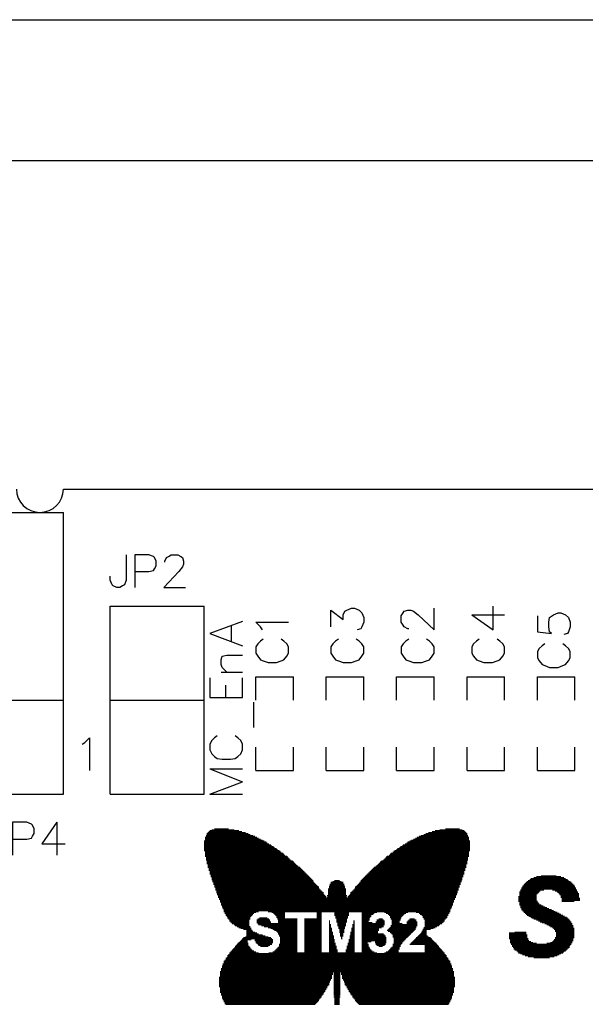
# Model space of a CAD drawing. Extents: x -0.24 to 4.91, y -0.23 to 6.58.
# Tile 21 of 24: x 1.48 to 2.08, y 5.53 to 6.58. Entities that reach past the tile are written whole.
import ezdxf

# ---------------------------------------------------------------- set-up
doc = ezdxf.new("R2010")
doc.units = 0
doc.layers.add('mb672d', color=1, linetype='CONTINUOUS')

msp = doc.modelspace()

# ---------------------------------------------------------------- linework, layer by layer
at = {"layer": 'mb672d', "color": 5}
for points in [[(-0.225, 6.575), (4.275, 6.575)], [(1.425, 6.425), (2.325, 6.425)], [(1.525, 6.075), (2.4, 6.075)], [(1.425, 6.05), (1.525, 6.05)], [(1.525, 5.75), (1.525, 6.05)], [(1.592, 6.005), (1.592, 5.978), (1.59, 5.973), (1.588, 5.972), (1.585, 5.97), (1.582, 5.97), (1.578, 5.972), (1.577, 5.973), (1.575, 5.978), (1.575, 5.982)], [(1.601, 5.987), (1.616, 5.987), (1.621, 5.988), (1.622, 5.99), (1.624, 5.993), (1.624, 5.998), (1.622, 6.002), (1.621, 6.003), (1.616, 6.005), (1.601, 6.005), (1.601, 5.97)], [(1.633, 5.997), (1.633, 5.998), (1.635, 6.002), (1.637, 6.003), (1.64, 6.005), (1.647, 6.005), (1.65, 6.003), (1.652, 6.002), (1.653, 5.998), (1.653, 5.995), (1.652, 5.992), (1.648, 5.987), (1.632, 5.97), (1.655, 5.97)], [(1.575, 5.95), (1.675, 5.95)], [(1.575, 5.75), (1.575, 5.95)], [(1.675, 5.75), (1.675, 5.95)], [(1.81, 5.928), (1.81, 5.946), (1.823, 5.936), (1.823, 5.941), (1.825, 5.945), (1.827, 5.946), (1.832, 5.948), (1.835, 5.948), (1.84, 5.946), (1.843, 5.943), (1.845, 5.938), (1.845, 5.933), (1.843, 5.928), (1.842, 5.926), (1.838, 5.925)], [(1.893, 5.926), (1.892, 5.926), (1.888, 5.928), (1.887, 5.93), (1.885, 5.933), (1.885, 5.94), (1.887, 5.943), (1.888, 5.945), (1.892, 5.946), (1.895, 5.946), (1.898, 5.945), (1.903, 5.941), (1.92, 5.925), (1.92, 5.948)], [(1.96, 5.941), (1.983, 5.925), (1.983, 5.95)], [(1.96, 5.941), (1.995, 5.941)], [(2.03, 5.94), (2.03, 5.923), (2.045, 5.921), (2.043, 5.923), (2.042, 5.928), (2.042, 5.933), (2.043, 5.938), (2.047, 5.941), (2.052, 5.943), (2.055, 5.943), (2.06, 5.941), (2.063, 5.938), (2.065, 5.933), (2.065, 5.928), (2.063, 5.923), (2.062, 5.921), (2.058, 5.92)], [(1.716, 5.934), (1.681, 5.921), (1.716, 5.908)], [(1.704, 5.913), (1.704, 5.929)], [(1.737, 5.925), (1.735, 5.928), (1.73, 5.933), (1.765, 5.933)], [(1.738, 5.915), (1.735, 5.913), (1.732, 5.91), (1.73, 5.907), (1.73, 5.9), (1.732, 5.897), (1.735, 5.893), (1.738, 5.892), (1.743, 5.89), (1.752, 5.89), (1.757, 5.892), (1.76, 5.893), (1.763, 5.897), (1.765, 5.9), (1.765, 5.907), (1.763, 5.91), (1.76, 5.913), (1.757, 5.915)], [(1.818, 5.915), (1.815, 5.913), (1.812, 5.91), (1.81, 5.907), (1.81, 5.9), (1.812, 5.897), (1.815, 5.893), (1.818, 5.892), (1.823, 5.89), (1.832, 5.89), (1.837, 5.892), (1.84, 5.893), (1.843, 5.897), (1.845, 5.9), (1.845, 5.907), (1.843, 5.91), (1.84, 5.913), (1.837, 5.915)], [(1.893, 5.915), (1.89, 5.913), (1.887, 5.91), (1.885, 5.907), (1.885, 5.9), (1.887, 5.897), (1.89, 5.893), (1.893, 5.892), (1.898, 5.89), (1.907, 5.89), (1.912, 5.892), (1.915, 5.893), (1.918, 5.897), (1.92, 5.9), (1.92, 5.907), (1.918, 5.91), (1.915, 5.913), (1.912, 5.915)], [(1.968, 5.915), (1.965, 5.913), (1.962, 5.91), (1.96, 5.907), (1.96, 5.9), (1.962, 5.897), (1.965, 5.893), (1.968, 5.892), (1.973, 5.89), (1.982, 5.89), (1.987, 5.892), (1.99, 5.893), (1.993, 5.897), (1.995, 5.9), (1.995, 5.907), (1.993, 5.91), (1.99, 5.913), (1.987, 5.915)], [(2.038, 5.91), (2.035, 5.908), (2.032, 5.905), (2.03, 5.902), (2.03, 5.895), (2.032, 5.892), (2.035, 5.888), (2.038, 5.887), (2.043, 5.885), (2.052, 5.885), (2.057, 5.887), (2.06, 5.888), (2.063, 5.892), (2.065, 5.895), (2.065, 5.902), (2.063, 5.905), (2.06, 5.908), (2.057, 5.91)], [(1.699, 5.88), (1.694, 5.885), (1.693, 5.888), (1.693, 5.893), (1.694, 5.897), (1.699, 5.898), (1.716, 5.898)], [(1.693, 5.88), (1.716, 5.88)], [(1.73, 5.875), (1.77, 5.875)], [(1.73, 5.85), (1.73, 5.875)], [(1.77, 5.85), (1.77, 5.875)], [(1.805, 5.85), (1.805, 5.875), (1.845, 5.875)], [(1.845, 5.85), (1.845, 5.875)], [(1.88, 5.85), (1.88, 5.875), (1.92, 5.875)], [(1.92, 5.85), (1.92, 5.875)], [(1.955, 5.85), (1.955, 5.875), (1.995, 5.875)], [(1.995, 5.85), (1.995, 5.875)], [(2.03, 5.875), (2.07, 5.875)], [(2.03, 5.85), (2.03, 5.875)], [(2.07, 5.85), (2.07, 5.875)], [(1.681, 5.874), (1.681, 5.853), (1.716, 5.853), (1.716, 5.874)], [(1.698, 5.853), (1.698, 5.866)], [(1.425, 5.85), (1.525, 5.85)], [(1.575, 5.85), (1.675, 5.85)], [(1.728, 5.821), (1.728, 5.848)], [(1.689, 5.812), (1.686, 5.81), (1.683, 5.807), (1.681, 5.803), (1.681, 5.797), (1.683, 5.793), (1.686, 5.79), (1.689, 5.788), (1.694, 5.787), (1.703, 5.787), (1.708, 5.788), (1.711, 5.79), (1.714, 5.793), (1.716, 5.797), (1.716, 5.803), (1.714, 5.807), (1.711, 5.81), (1.708, 5.812)], [(1.545, 5.803), (1.548, 5.805), (1.553, 5.81), (1.553, 5.775)], [(1.73, 5.775), (1.73, 5.8)], [(1.73, 5.775), (1.77, 5.775), (1.77, 5.8)], [(1.805, 5.775), (1.805, 5.8)], [(1.845, 5.775), (1.845, 5.8)], [(1.88, 5.775), (1.88, 5.8)], [(1.92, 5.775), (1.92, 5.8)], [(1.955, 5.775), (1.955, 5.8)], [(1.995, 5.775), (1.995, 5.8)], [(2.03, 5.775), (2.03, 5.8)], [(2.03, 5.775), (2.07, 5.775), (2.07, 5.8)], [(1.681, 5.777), (1.716, 5.763)], [(1.681, 5.777), (1.716, 5.777)], [(1.805, 5.775), (1.845, 5.775)], [(1.88, 5.775), (1.92, 5.775)], [(1.955, 5.775), (1.995, 5.775)], [(1.681, 5.75), (1.716, 5.763)], [(1.425, 5.75), (1.525, 5.75)], [(1.575, 5.75), (1.675, 5.75)], [(1.681, 5.75), (1.716, 5.75)], [(1.471, 5.702), (1.486, 5.702), (1.491, 5.703), (1.492, 5.705), (1.494, 5.708), (1.494, 5.713), (1.492, 5.717), (1.491, 5.718), (1.486, 5.72), (1.471, 5.72), (1.471, 5.685)], [(1.518, 5.72), (1.502, 5.697), (1.527, 5.697)], [(1.518, 5.72), (1.518, 5.685)], [(1.678, 5.708), (1.722, 5.708)], [(1.678, 5.707), (1.724, 5.707)], [(1.679, 5.709), (1.719, 5.709)], [(1.68, 5.71), (1.715, 5.71)], [(1.681, 5.711), (1.712, 5.711)], [(1.683, 5.712), (1.707, 5.712)], [(1.686, 5.713), (1.701, 5.713)], [(1.909, 5.707), (1.955, 5.707)], [(1.911, 5.708), (1.955, 5.708)], [(1.914, 5.709), (1.954, 5.709)], [(1.918, 5.71), (1.953, 5.71)], [(1.921, 5.711), (1.952, 5.711)], [(1.926, 5.712), (1.95, 5.712)], [(1.932, 5.713), (1.947, 5.713)], [(1.675, 5.7), (1.739, 5.7)], [(1.675, 5.699), (1.741, 5.699)], [(1.675, 5.698), (1.742, 5.698)], [(1.675, 5.697), (1.744, 5.697)], [(1.676, 5.704), (1.731, 5.704)], [(1.676, 5.703), (1.733, 5.703)], [(1.676, 5.702), (1.735, 5.702)], [(1.676, 5.701), (1.737, 5.701)], [(1.677, 5.706), (1.727, 5.706)], [(1.677, 5.705), (1.729, 5.705)], [(1.889, 5.697), (1.958, 5.697)], [(1.891, 5.698), (1.958, 5.698)], [(1.892, 5.699), (1.958, 5.699)], [(1.894, 5.7), (1.958, 5.7)], [(1.896, 5.701), (1.957, 5.701)], [(1.898, 5.702), (1.957, 5.702)], [(1.9, 5.703), (1.957, 5.703)], [(1.902, 5.704), (1.957, 5.704)], [(1.904, 5.705), (1.956, 5.705)], [(1.906, 5.706), (1.956, 5.706)], [(1.675, 5.696), (1.746, 5.696)], [(1.675, 5.695), (1.747, 5.695)], [(1.675, 5.694), (1.749, 5.694)], [(1.675, 5.693), (1.75, 5.693)], [(1.675, 5.692), (1.752, 5.692)], [(1.675, 5.691), (1.753, 5.691)], [(1.675, 5.69), (1.755, 5.69)], [(1.676, 5.689), (1.756, 5.689)], [(1.676, 5.688), (1.757, 5.688)], [(1.676, 5.687), (1.759, 5.687)], [(1.676, 5.686), (1.76, 5.686)], [(1.873, 5.686), (1.957, 5.686)], [(1.874, 5.687), (1.957, 5.687)], [(1.876, 5.688), (1.957, 5.688)], [(1.877, 5.689), (1.957, 5.689)], [(1.878, 5.69), (1.958, 5.69)], [(1.88, 5.691), (1.958, 5.691)], [(1.881, 5.692), (1.958, 5.692)], [(1.883, 5.693), (1.958, 5.693)], [(1.884, 5.694), (1.958, 5.694)], [(1.886, 5.695), (1.958, 5.695)], [(1.887, 5.696), (1.958, 5.696)], [(1.676, 5.685), (1.761, 5.685)], [(1.676, 5.684), (1.763, 5.684)], [(1.677, 5.683), (1.764, 5.683)], [(1.677, 5.682), (1.765, 5.682)], [(1.677, 5.681), (1.766, 5.681)], [(1.677, 5.68), (1.767, 5.68)], [(1.678, 5.679), (1.769, 5.679)], [(1.678, 5.678), (1.77, 5.678)], [(1.678, 5.677), (1.771, 5.677)], [(1.678, 5.676), (1.772, 5.676)], [(1.861, 5.676), (1.955, 5.676)], [(1.862, 5.677), (1.955, 5.677)], [(1.863, 5.678), (1.955, 5.678)], [(1.864, 5.679), (1.955, 5.679)], [(1.866, 5.68), (1.956, 5.68)], [(1.867, 5.681), (1.956, 5.681)], [(1.868, 5.682), (1.956, 5.682)], [(1.869, 5.683), (1.956, 5.683)], [(1.87, 5.684), (1.957, 5.684)], [(1.872, 5.685), (1.957, 5.685)], [(1.679, 5.675), (1.773, 5.675)], [(1.679, 5.674), (1.774, 5.674)], [(1.679, 5.673), (1.775, 5.673)], [(1.679, 5.672), (1.777, 5.672)], [(1.68, 5.671), (1.778, 5.671)], [(1.68, 5.67), (1.779, 5.67)], [(1.68, 5.669), (1.78, 5.669)], [(1.681, 5.668), (1.781, 5.668)], [(1.681, 5.667), (1.782, 5.667)], [(1.681, 5.666), (1.783, 5.666)], [(1.681, 5.665), (1.784, 5.665)], [(1.849, 5.665), (1.952, 5.665)], [(1.85, 5.666), (1.952, 5.666)], [(1.851, 5.667), (1.952, 5.667)], [(1.852, 5.668), (1.952, 5.668)], [(1.853, 5.669), (1.953, 5.669)], [(1.854, 5.67), (1.953, 5.67)], [(1.855, 5.671), (1.953, 5.671)], [(1.856, 5.672), (1.954, 5.672)], [(1.858, 5.673), (1.954, 5.673)], [(1.859, 5.674), (1.954, 5.674)], [(1.86, 5.675), (1.954, 5.675)], [(1.682, 5.664), (1.785, 5.664)], [(1.682, 5.663), (1.786, 5.663)], [(1.682, 5.662), (1.787, 5.662)], [(1.683, 5.661), (1.788, 5.661)], [(1.683, 5.66), (1.789, 5.66)], [(1.683, 5.659), (1.79, 5.659)], [(1.684, 5.658), (1.791, 5.658)], [(1.684, 5.657), (1.791, 5.657)], [(1.685, 5.656), (1.792, 5.656)], [(1.685, 5.655), (1.793, 5.655)], [(1.81, 5.656), (1.823, 5.656)], [(1.81, 5.655), (1.823, 5.655)], [(1.812, 5.657), (1.821, 5.657)], [(1.814, 5.658), (1.819, 5.658)], [(1.84, 5.655), (1.948, 5.655)], [(1.841, 5.656), (1.948, 5.656)], [(1.842, 5.658), (1.949, 5.658)], [(1.842, 5.657), (1.949, 5.657)], [(1.843, 5.659), (1.95, 5.659)], [(1.844, 5.66), (1.95, 5.66)], [(1.845, 5.661), (1.95, 5.661)], [(1.846, 5.662), (1.951, 5.662)], [(1.847, 5.663), (1.951, 5.663)], [(1.848, 5.664), (1.951, 5.664)], [(2.017, 5.655), (2.067, 5.655)], [(2.018, 5.656), (2.066, 5.656)], [(2.019, 5.657), (2.065, 5.657)], [(2.02, 5.658), (2.063, 5.658)], [(2.022, 5.659), (2.062, 5.659)], [(2.023, 5.66), (2.06, 5.66)], [(2.026, 5.661), (2.058, 5.661)], [(2.029, 5.662), (2.055, 5.662)], [(2.034, 5.663), (2.05, 5.663)], [(1.685, 5.654), (1.794, 5.654)], [(1.686, 5.653), (1.795, 5.653)], [(1.686, 5.652), (1.796, 5.652)], [(1.686, 5.651), (1.797, 5.651)], [(1.687, 5.65), (1.797, 5.65)], [(1.687, 5.649), (1.798, 5.649)], [(1.687, 5.648), (1.799, 5.648)], [(1.688, 5.647), (1.8, 5.647)], [(1.688, 5.646), (1.801, 5.646)], [(1.688, 5.645), (1.802, 5.645)], [(1.689, 5.644), (1.802, 5.644)], [(1.807, 5.649), (1.826, 5.649)], [(1.807, 5.648), (1.826, 5.648)], [(1.807, 5.647), (1.826, 5.647)], [(1.807, 5.646), (1.826, 5.646)], [(1.807, 5.645), (1.826, 5.645)], [(1.807, 5.644), (1.826, 5.644)], [(1.808, 5.652), (1.825, 5.652)], [(1.808, 5.651), (1.825, 5.651)], [(1.808, 5.65), (1.825, 5.65)], [(1.809, 5.654), (1.824, 5.654)], [(1.809, 5.653), (1.824, 5.653)], [(1.831, 5.645), (1.945, 5.645)], [(1.831, 5.644), (1.944, 5.644)], [(1.832, 5.646), (1.945, 5.646)], [(1.833, 5.647), (1.945, 5.647)], [(1.834, 5.648), (1.946, 5.648)], [(1.835, 5.649), (1.946, 5.649)], [(1.836, 5.651), (1.947, 5.651)], [(1.836, 5.65), (1.946, 5.65)], [(1.837, 5.652), (1.947, 5.652)], [(1.838, 5.653), (1.947, 5.653)], [(1.839, 5.654), (1.948, 5.654)], [(2.011, 5.646), (2.032, 5.646)], [(2.011, 5.645), (2.031, 5.645)], [(2.011, 5.644), (2.03, 5.644)], [(2.012, 5.648), (2.037, 5.648)], [(2.012, 5.647), (2.033, 5.647)], [(2.013, 5.65), (2.071, 5.65)], [(2.013, 5.649), (2.071, 5.649)], [(2.014, 5.652), (2.07, 5.652)], [(2.014, 5.651), (2.07, 5.651)], [(2.015, 5.653), (2.069, 5.653)], [(2.016, 5.654), (2.068, 5.654)], [(2.046, 5.648), (2.072, 5.648)], [(2.049, 5.647), (2.072, 5.647)], [(2.051, 5.646), (2.073, 5.646)], [(2.052, 5.645), (2.073, 5.645)], [(2.053, 5.644), (2.074, 5.644)], [(1.689, 5.643), (1.803, 5.643)], [(1.69, 5.642), (1.804, 5.642)], [(1.69, 5.641), (1.805, 5.641)], [(1.69, 5.64), (1.805, 5.64)], [(1.691, 5.639), (1.942, 5.639)], [(1.691, 5.638), (1.942, 5.638)], [(1.692, 5.637), (1.941, 5.637)], [(1.692, 5.636), (1.941, 5.636)], [(1.692, 5.635), (1.941, 5.635)], [(1.693, 5.634), (1.94, 5.634)], [(1.806, 5.642), (1.827, 5.642)], [(1.806, 5.64), (1.827, 5.64)], [(1.807, 5.643), (1.826, 5.643)], [(1.807, 5.641), (1.826, 5.641)], [(1.828, 5.641), (1.943, 5.641)], [(1.828, 5.64), (1.943, 5.64)], [(1.829, 5.642), (1.943, 5.642)], [(1.83, 5.643), (1.944, 5.643)], [(2.01, 5.641), (2.029, 5.641)], [(2.01, 5.64), (2.029, 5.64)], [(2.01, 5.639), (2.029, 5.639)], [(2.01, 5.638), (2.029, 5.638)], [(2.01, 5.637), (2.029, 5.637)], [(2.01, 5.636), (2.03, 5.636)], [(2.011, 5.643), (2.029, 5.643)], [(2.011, 5.642), (2.029, 5.642)], [(2.011, 5.635), (2.03, 5.635)], [(2.011, 5.634), (2.031, 5.634)], [(2.054, 5.643), (2.074, 5.643)], [(2.055, 5.642), (2.074, 5.642)], [(2.055, 5.641), (2.074, 5.641)], [(2.055, 5.64), (2.074, 5.64)], [(2.056, 5.639), (2.075, 5.639)], [(2.056, 5.638), (2.075, 5.638)], [(2.056, 5.637), (2.075, 5.637)], [(2.056, 5.636), (2.069, 5.636)], [(1.693, 5.633), (1.94, 5.633)], [(1.693, 5.632), (1.94, 5.632)], [(1.694, 5.631), (1.939, 5.631)], [(1.694, 5.63), (1.939, 5.63)], [(1.695, 5.629), (1.938, 5.629)], [(1.695, 5.628), (1.938, 5.628)], [(1.696, 5.627), (1.937, 5.627)], [(1.696, 5.626), (1.937, 5.626)], [(1.696, 5.625), (1.733, 5.625)], [(1.697, 5.624), (1.73, 5.624)], [(1.697, 5.623), (1.728, 5.623)], [(1.743, 5.625), (1.937, 5.625)], [(1.747, 5.624), (1.761, 5.624)], [(1.749, 5.623), (1.761, 5.623)], [(1.795, 5.624), (1.8, 5.624)], [(1.795, 5.623), (1.8, 5.623)], [(1.814, 5.624), (1.829, 5.624)], [(1.814, 5.623), (1.829, 5.623)], [(1.843, 5.624), (1.859, 5.624)], [(1.843, 5.623), (1.856, 5.623)], [(1.867, 5.624), (1.892, 5.624)], [(1.869, 5.623), (1.89, 5.623)], [(1.901, 5.624), (1.936, 5.624)], [(1.904, 5.623), (1.936, 5.623)], [(2.011, 5.633), (2.032, 5.633)], [(2.011, 5.632), (2.034, 5.632)], [(2.012, 5.631), (2.036, 5.631)], [(2.012, 5.63), (2.038, 5.63)], [(2.012, 5.629), (2.04, 5.629)], [(2.013, 5.628), (2.042, 5.628)], [(2.013, 5.627), (2.045, 5.627)], [(2.014, 5.626), (2.047, 5.626)], [(2.015, 5.625), (2.049, 5.625)], [(2.016, 5.624), (2.051, 5.624)], [(2.017, 5.623), (2.053, 5.623)], [(1.698, 5.622), (1.727, 5.622)], [(1.698, 5.621), (1.726, 5.621)], [(1.699, 5.62), (1.725, 5.62)], [(1.7, 5.619), (1.724, 5.619)], [(1.7, 5.618), (1.724, 5.618)], [(1.701, 5.617), (1.724, 5.617)], [(1.702, 5.616), (1.723, 5.616)], [(1.702, 5.615), (1.723, 5.615)], [(1.703, 5.614), (1.723, 5.614)], [(1.704, 5.613), (1.723, 5.613)], [(1.731, 5.616), (1.745, 5.616)], [(1.731, 5.615), (1.745, 5.615)], [(1.731, 5.614), (1.746, 5.614)], [(1.731, 5.613), (1.746, 5.613)], [(1.732, 5.617), (1.744, 5.617)], [(1.734, 5.618), (1.742, 5.618)], [(1.75, 5.622), (1.761, 5.622)], [(1.751, 5.621), (1.761, 5.621)], [(1.752, 5.62), (1.761, 5.62)], [(1.752, 5.619), (1.761, 5.619)], [(1.753, 5.618), (1.761, 5.618)], [(1.753, 5.617), (1.774, 5.617)], [(1.754, 5.616), (1.774, 5.616)], [(1.754, 5.615), (1.774, 5.615)], [(1.754, 5.614), (1.774, 5.614)], [(1.754, 5.613), (1.774, 5.613)], [(1.782, 5.617), (1.8, 5.617)], [(1.782, 5.616), (1.8, 5.616)], [(1.782, 5.615), (1.8, 5.615)], [(1.782, 5.614), (1.8, 5.614)], [(1.782, 5.613), (1.8, 5.613)], [(1.795, 5.622), (1.8, 5.622)], [(1.795, 5.621), (1.8, 5.621)], [(1.795, 5.62), (1.8, 5.62)], [(1.795, 5.619), (1.8, 5.619)], [(1.795, 5.618), (1.8, 5.618)], [(1.808, 5.615), (1.809, 5.615)], [(1.808, 5.614), (1.809, 5.614)], [(1.808, 5.613), (1.809, 5.613)], [(1.814, 5.622), (1.829, 5.622)], [(1.814, 5.621), (1.829, 5.621)], [(1.815, 5.62), (1.828, 5.62)], [(1.815, 5.619), (1.828, 5.619)], [(1.815, 5.618), (1.828, 5.618)], [(1.816, 5.617), (1.827, 5.617)], [(1.816, 5.616), (1.827, 5.616)], [(1.816, 5.615), (1.827, 5.615)], [(1.816, 5.614), (1.827, 5.614)], [(1.817, 5.613), (1.826, 5.613)], [(1.834, 5.615), (1.835, 5.615)], [(1.834, 5.614), (1.835, 5.614)], [(1.834, 5.613), (1.835, 5.613)], [(1.843, 5.622), (1.855, 5.622)], [(1.843, 5.621), (1.853, 5.621)], [(1.843, 5.62), (1.853, 5.62)], [(1.843, 5.619), (1.852, 5.619)], [(1.843, 5.618), (1.851, 5.618)], [(1.843, 5.617), (1.851, 5.617)], [(1.843, 5.616), (1.851, 5.616)], [(1.843, 5.615), (1.85, 5.615)], [(1.843, 5.614), (1.85, 5.614)], [(1.843, 5.613), (1.854, 5.613)], [(1.858, 5.614), (1.867, 5.614)], [(1.858, 5.613), (1.867, 5.613)], [(1.859, 5.616), (1.866, 5.616)], [(1.859, 5.615), (1.867, 5.615)], [(1.861, 5.617), (1.865, 5.617)], [(1.871, 5.622), (1.888, 5.622)], [(1.872, 5.621), (1.887, 5.621)], [(1.873, 5.62), (1.886, 5.62)], [(1.873, 5.619), (1.885, 5.619)], [(1.874, 5.618), (1.885, 5.618)], [(1.874, 5.617), (1.884, 5.617)], [(1.875, 5.616), (1.884, 5.616)], [(1.875, 5.615), (1.883, 5.615)], [(1.875, 5.614), (1.883, 5.614)], [(1.875, 5.613), (1.883, 5.613)], [(1.891, 5.614), (1.902, 5.614)], [(1.891, 5.613), (1.902, 5.613)], [(1.892, 5.615), (1.901, 5.615)], [(1.893, 5.616), (1.901, 5.616)], [(1.894, 5.617), (1.899, 5.617)], [(1.905, 5.622), (1.935, 5.622)], [(1.907, 5.621), (1.935, 5.621)], [(1.908, 5.62), (1.934, 5.62)], [(1.908, 5.619), (1.934, 5.619)], [(1.909, 5.618), (1.933, 5.618)], [(1.909, 5.617), (1.932, 5.617)], [(1.91, 5.616), (1.931, 5.616)], [(1.91, 5.615), (1.931, 5.615)], [(1.91, 5.614), (1.93, 5.614)], [(1.91, 5.613), (1.929, 5.613)], [(2.018, 5.622), (2.055, 5.622)], [(2.019, 5.621), (2.057, 5.621)], [(2.021, 5.62), (2.059, 5.62)], [(2.023, 5.619), (2.061, 5.619)], [(2.024, 5.618), (2.062, 5.618)], [(2.026, 5.617), (2.063, 5.617)], [(2.029, 5.616), (2.064, 5.616)], [(2.031, 5.615), (2.065, 5.615)], [(2.033, 5.614), (2.066, 5.614)], [(2.035, 5.613), (2.066, 5.613)], [(1.705, 5.612), (1.723, 5.612)], [(1.707, 5.611), (1.723, 5.611)], [(1.708, 5.61), (1.723, 5.61)], [(1.71, 5.609), (1.724, 5.609)], [(1.712, 5.608), (1.724, 5.608)], [(1.714, 5.607), (1.725, 5.607)], [(1.717, 5.606), (1.725, 5.606)], [(1.72, 5.605), (1.726, 5.605)], [(1.72, 5.604), (1.727, 5.604)], [(1.72, 5.603), (1.729, 5.603)], [(1.72, 5.602), (1.731, 5.602)], [(1.732, 5.612), (1.774, 5.612)], [(1.733, 5.611), (1.774, 5.611)], [(1.736, 5.61), (1.774, 5.61)], [(1.739, 5.609), (1.774, 5.609)], [(1.743, 5.608), (1.774, 5.608)], [(1.746, 5.607), (1.774, 5.607)], [(1.748, 5.606), (1.774, 5.606)], [(1.75, 5.605), (1.774, 5.605)], [(1.752, 5.604), (1.774, 5.604)], [(1.753, 5.603), (1.774, 5.603)], [(1.754, 5.602), (1.774, 5.602)], [(1.782, 5.612), (1.8, 5.612)], [(1.782, 5.611), (1.8, 5.611)], [(1.782, 5.61), (1.8, 5.61)], [(1.782, 5.609), (1.8, 5.609)], [(1.782, 5.608), (1.8, 5.608)], [(1.782, 5.607), (1.8, 5.607)], [(1.782, 5.606), (1.8, 5.606)], [(1.782, 5.605), (1.8, 5.605)], [(1.782, 5.604), (1.8, 5.604)], [(1.782, 5.603), (1.8, 5.603)], [(1.782, 5.602), (1.8, 5.602)], [(1.808, 5.612), (1.809, 5.612)], [(1.808, 5.611), (1.81, 5.611)], [(1.808, 5.61), (1.81, 5.61)], [(1.808, 5.609), (1.81, 5.609)], [(1.808, 5.608), (1.81, 5.608)], [(1.808, 5.607), (1.811, 5.607)], [(1.808, 5.606), (1.811, 5.606)], [(1.808, 5.605), (1.811, 5.605)], [(1.808, 5.604), (1.811, 5.604)], [(1.808, 5.603), (1.812, 5.603)], [(1.808, 5.602), (1.812, 5.602)], [(1.817, 5.612), (1.826, 5.612)], [(1.817, 5.611), (1.826, 5.611)], [(1.817, 5.61), (1.826, 5.61)], [(1.818, 5.609), (1.825, 5.609)], [(1.818, 5.608), (1.825, 5.608)], [(1.818, 5.607), (1.825, 5.607)], [(1.819, 5.606), (1.824, 5.606)], [(1.819, 5.605), (1.824, 5.605)], [(1.819, 5.604), (1.824, 5.604)], [(1.819, 5.603), (1.824, 5.603)], [(1.82, 5.602), (1.823, 5.602)], [(1.831, 5.603), (1.835, 5.603)], [(1.831, 5.602), (1.835, 5.602)], [(1.832, 5.607), (1.835, 5.607)], [(1.832, 5.606), (1.835, 5.606)], [(1.832, 5.605), (1.835, 5.605)], [(1.832, 5.604), (1.835, 5.604)], [(1.833, 5.611), (1.835, 5.611)], [(1.833, 5.61), (1.835, 5.61)], [(1.833, 5.609), (1.835, 5.609)], [(1.833, 5.608), (1.835, 5.608)], [(1.834, 5.612), (1.835, 5.612)], [(1.843, 5.612), (1.867, 5.612)], [(1.843, 5.611), (1.867, 5.611)], [(1.843, 5.61), (1.866, 5.61)], [(1.843, 5.609), (1.866, 5.609)], [(1.843, 5.608), (1.864, 5.608)], [(1.843, 5.607), (1.861, 5.607)], [(1.843, 5.606), (1.861, 5.606)], [(1.843, 5.605), (1.861, 5.605)], [(1.843, 5.604), (1.86, 5.604)], [(1.843, 5.603), (1.86, 5.603)], [(1.843, 5.602), (1.86, 5.602)], [(1.87, 5.605), (1.899, 5.605)], [(1.871, 5.606), (1.9, 5.606)], [(1.871, 5.604), (1.898, 5.604)], [(1.872, 5.607), (1.9, 5.607)], [(1.873, 5.608), (1.901, 5.608)], [(1.873, 5.603), (1.897, 5.603)], [(1.874, 5.61), (1.902, 5.61)], [(1.874, 5.609), (1.901, 5.609)], [(1.874, 5.602), (1.896, 5.602)], [(1.875, 5.612), (1.886, 5.612)], [(1.875, 5.611), (1.902, 5.611)], [(1.891, 5.612), (1.902, 5.612)], [(1.906, 5.602), (1.912, 5.602)], [(1.907, 5.604), (1.912, 5.604)], [(1.907, 5.603), (1.912, 5.603)], [(1.908, 5.606), (1.916, 5.606)], [(1.908, 5.605), (1.912, 5.605)], [(1.909, 5.608), (1.921, 5.608)], [(1.909, 5.607), (1.919, 5.607)], [(1.91, 5.612), (1.928, 5.612)], [(1.91, 5.611), (1.926, 5.611)], [(1.91, 5.61), (1.925, 5.61)], [(1.91, 5.609), (1.923, 5.609)], [(2, 5.602), (2.018, 5.602)], [(2.006, 5.603), (2.018, 5.603)], [(2.038, 5.612), (2.067, 5.612)], [(2.04, 5.611), (2.067, 5.611)], [(2.042, 5.61), (2.068, 5.61)], [(2.044, 5.609), (2.068, 5.609)], [(2.046, 5.608), (2.068, 5.608)], [(2.047, 5.607), (2.069, 5.607)], [(2.048, 5.606), (2.069, 5.606)], [(2.049, 5.605), (2.069, 5.605)], [(2.049, 5.604), (2.069, 5.604)], [(2.05, 5.603), (2.069, 5.603)], [(2.05, 5.602), (2.069, 5.602)], [(1.712, 5.592), (1.721, 5.592)], [(1.713, 5.593), (1.721, 5.593)], [(1.714, 5.594), (1.721, 5.594)], [(1.715, 5.595), (1.725, 5.595)], [(1.716, 5.596), (1.747, 5.596)], [(1.717, 5.597), (1.746, 5.597)], [(1.719, 5.598), (1.743, 5.598)], [(1.72, 5.601), (1.733, 5.601)], [(1.72, 5.6), (1.737, 5.6)], [(1.72, 5.599), (1.74, 5.599)], [(1.729, 5.595), (1.748, 5.595)], [(1.729, 5.594), (1.748, 5.594)], [(1.73, 5.593), (1.748, 5.593)], [(1.73, 5.592), (1.748, 5.592)], [(1.754, 5.601), (1.774, 5.601)], [(1.755, 5.6), (1.774, 5.6)], [(1.755, 5.599), (1.774, 5.599)], [(1.756, 5.598), (1.774, 5.598)], [(1.756, 5.597), (1.774, 5.597)], [(1.756, 5.596), (1.774, 5.596)], [(1.756, 5.595), (1.774, 5.595)], [(1.756, 5.594), (1.774, 5.594)], [(1.756, 5.593), (1.774, 5.593)], [(1.756, 5.592), (1.774, 5.592)], [(1.782, 5.601), (1.8, 5.601)], [(1.782, 5.6), (1.8, 5.6)], [(1.782, 5.599), (1.8, 5.599)], [(1.782, 5.598), (1.8, 5.598)], [(1.782, 5.597), (1.8, 5.597)], [(1.782, 5.596), (1.8, 5.596)], [(1.782, 5.595), (1.8, 5.595)], [(1.782, 5.594), (1.8, 5.594)], [(1.782, 5.593), (1.8, 5.593)], [(1.782, 5.592), (1.8, 5.592)], [(1.808, 5.601), (1.812, 5.601)], [(1.808, 5.6), (1.812, 5.6)], [(1.808, 5.599), (1.813, 5.599)], [(1.808, 5.598), (1.813, 5.598)], [(1.808, 5.597), (1.813, 5.597)], [(1.808, 5.596), (1.813, 5.596)], [(1.808, 5.595), (1.814, 5.595)], [(1.808, 5.594), (1.814, 5.594)], [(1.808, 5.593), (1.814, 5.593)], [(1.808, 5.592), (1.814, 5.592)], [(1.82, 5.601), (1.823, 5.601)], [(1.82, 5.6), (1.823, 5.6)], [(1.82, 5.599), (1.823, 5.599)], [(1.821, 5.598), (1.822, 5.598)], [(1.821, 5.597), (1.822, 5.597)], [(1.821, 5.596), (1.822, 5.596)], [(1.829, 5.595), (1.835, 5.595)], [(1.829, 5.594), (1.835, 5.594)], [(1.829, 5.593), (1.835, 5.593)], [(1.829, 5.592), (1.835, 5.592)], [(1.83, 5.599), (1.835, 5.599)], [(1.83, 5.598), (1.835, 5.598)], [(1.83, 5.597), (1.835, 5.597)], [(1.83, 5.596), (1.835, 5.596)], [(1.831, 5.601), (1.835, 5.601)], [(1.831, 5.6), (1.835, 5.6)], [(1.843, 5.601), (1.866, 5.601)], [(1.843, 5.6), (1.867, 5.6)], [(1.843, 5.599), (1.868, 5.599)], [(1.843, 5.598), (1.868, 5.598)], [(1.843, 5.597), (1.869, 5.597)], [(1.843, 5.596), (1.869, 5.596)], [(1.843, 5.595), (1.869, 5.595)], [(1.843, 5.594), (1.869, 5.594)], [(1.843, 5.593), (1.853, 5.593)], [(1.843, 5.592), (1.849, 5.592)], [(1.857, 5.593), (1.869, 5.593)], [(1.857, 5.592), (1.869, 5.592)], [(1.875, 5.601), (1.895, 5.601)], [(1.876, 5.6), (1.894, 5.6)], [(1.876, 5.599), (1.893, 5.599)], [(1.876, 5.598), (1.892, 5.598)], [(1.877, 5.597), (1.891, 5.597)], [(1.877, 5.596), (1.89, 5.596)], [(1.877, 5.595), (1.889, 5.595)], [(1.877, 5.594), (1.888, 5.594)], [(1.877, 5.593), (1.887, 5.593)], [(1.877, 5.592), (1.886, 5.592)], [(1.896, 5.592), (1.921, 5.592)], [(1.897, 5.593), (1.92, 5.593)], [(1.898, 5.594), (1.919, 5.594)], [(1.899, 5.595), (1.918, 5.595)], [(1.9, 5.596), (1.917, 5.596)], [(1.901, 5.597), (1.916, 5.597)], [(1.902, 5.598), (1.914, 5.598)], [(1.903, 5.599), (1.913, 5.599)], [(1.904, 5.6), (1.912, 5.6)], [(1.905, 5.601), (1.912, 5.601)], [(2, 5.601), (2.018, 5.601)], [(2, 5.6), (2.019, 5.6)], [(2, 5.599), (2.019, 5.599)], [(2, 5.598), (2.019, 5.598)], [(2, 5.597), (2.019, 5.597)], [(2, 5.596), (2.02, 5.596)], [(2.001, 5.595), (2.02, 5.595)], [(2.001, 5.594), (2.021, 5.594)], [(2.001, 5.593), (2.023, 5.593)], [(2.001, 5.592), (2.025, 5.592)], [(2.044, 5.592), (2.067, 5.592)], [(2.046, 5.593), (2.067, 5.593)], [(2.047, 5.594), (2.068, 5.594)], [(2.048, 5.595), (2.068, 5.595)], [(2.049, 5.597), (2.069, 5.597)], [(2.049, 5.596), (2.068, 5.596)], [(2.05, 5.601), (2.069, 5.601)], [(2.05, 5.6), (2.069, 5.6)], [(2.05, 5.599), (2.069, 5.599)], [(2.05, 5.598), (2.069, 5.598)], [(1.702, 5.581), (1.733, 5.581)], [(1.703, 5.582), (1.73, 5.582)], [(1.704, 5.583), (1.728, 5.583)], [(1.705, 5.584), (1.726, 5.584)], [(1.706, 5.585), (1.725, 5.585)], [(1.707, 5.586), (1.724, 5.586)], [(1.708, 5.588), (1.723, 5.588)], [(1.708, 5.587), (1.724, 5.587)], [(1.709, 5.589), (1.722, 5.589)], [(1.71, 5.59), (1.722, 5.59)], [(1.711, 5.591), (1.722, 5.591)], [(1.731, 5.591), (1.747, 5.591)], [(1.732, 5.59), (1.747, 5.59)], [(1.733, 5.589), (1.745, 5.589)], [(1.735, 5.588), (1.743, 5.588)], [(1.744, 5.581), (1.859, 5.581)], [(1.748, 5.582), (1.774, 5.582)], [(1.75, 5.583), (1.774, 5.583)], [(1.751, 5.584), (1.774, 5.584)], [(1.752, 5.585), (1.774, 5.585)], [(1.753, 5.586), (1.774, 5.586)], [(1.754, 5.587), (1.774, 5.587)], [(1.755, 5.59), (1.774, 5.59)], [(1.755, 5.589), (1.774, 5.589)], [(1.755, 5.588), (1.774, 5.588)], [(1.756, 5.591), (1.774, 5.591)], [(1.782, 5.591), (1.8, 5.591)], [(1.782, 5.59), (1.8, 5.59)], [(1.782, 5.589), (1.8, 5.589)], [(1.782, 5.588), (1.8, 5.588)], [(1.782, 5.587), (1.8, 5.587)], [(1.782, 5.586), (1.8, 5.586)], [(1.782, 5.585), (1.8, 5.585)], [(1.782, 5.584), (1.8, 5.584)], [(1.782, 5.583), (1.8, 5.583)], [(1.782, 5.582), (1.8, 5.582)], [(1.808, 5.591), (1.815, 5.591)], [(1.808, 5.59), (1.815, 5.59)], [(1.808, 5.589), (1.815, 5.589)], [(1.808, 5.588), (1.816, 5.588)], [(1.808, 5.587), (1.816, 5.587)], [(1.808, 5.586), (1.816, 5.586)], [(1.808, 5.585), (1.816, 5.585)], [(1.808, 5.584), (1.817, 5.584)], [(1.808, 5.583), (1.817, 5.583)], [(1.808, 5.582), (1.817, 5.582)], [(1.826, 5.584), (1.835, 5.584)], [(1.826, 5.583), (1.835, 5.583)], [(1.826, 5.582), (1.835, 5.582)], [(1.827, 5.588), (1.835, 5.588)], [(1.827, 5.587), (1.835, 5.587)], [(1.827, 5.586), (1.835, 5.586)], [(1.827, 5.585), (1.835, 5.585)], [(1.828, 5.591), (1.835, 5.591)], [(1.828, 5.59), (1.835, 5.59)], [(1.828, 5.589), (1.835, 5.589)], [(1.843, 5.591), (1.849, 5.591)], [(1.843, 5.59), (1.85, 5.59)], [(1.843, 5.589), (1.85, 5.589)], [(1.843, 5.588), (1.85, 5.588)], [(1.843, 5.587), (1.851, 5.587)], [(1.843, 5.586), (1.851, 5.586)], [(1.843, 5.585), (1.852, 5.585)], [(1.843, 5.584), (1.853, 5.584)], [(1.843, 5.583), (1.854, 5.583)], [(1.843, 5.582), (1.856, 5.582)], [(1.858, 5.591), (1.868, 5.591)], [(1.858, 5.59), (1.868, 5.59)], [(1.859, 5.589), (1.867, 5.589)], [(1.861, 5.588), (1.865, 5.588)], [(1.867, 5.581), (1.931, 5.581)], [(1.869, 5.582), (1.882, 5.582)], [(1.871, 5.583), (1.882, 5.583)], [(1.872, 5.584), (1.882, 5.584)], [(1.873, 5.585), (1.883, 5.585)], [(1.874, 5.586), (1.883, 5.586)], [(1.875, 5.587), (1.883, 5.587)], [(1.876, 5.59), (1.885, 5.59)], [(1.876, 5.589), (1.884, 5.589)], [(1.876, 5.588), (1.884, 5.588)], [(1.877, 5.591), (1.886, 5.591)], [(1.894, 5.59), (1.923, 5.59)], [(1.895, 5.591), (1.922, 5.591)], [(1.91, 5.589), (1.924, 5.589)], [(1.91, 5.588), (1.925, 5.588)], [(1.91, 5.587), (1.925, 5.587)], [(1.91, 5.586), (1.926, 5.586)], [(1.91, 5.585), (1.927, 5.585)], [(1.91, 5.584), (1.928, 5.584)], [(1.91, 5.583), (1.929, 5.583)], [(1.91, 5.582), (1.93, 5.582)], [(2.002, 5.591), (2.029, 5.591)], [(2.002, 5.59), (2.066, 5.59)], [(2.003, 5.589), (2.065, 5.589)], [(2.003, 5.588), (2.064, 5.588)], [(2.004, 5.587), (2.064, 5.587)], [(2.005, 5.586), (2.063, 5.586)], [(2.005, 5.585), (2.062, 5.585)], [(2.006, 5.584), (2.061, 5.584)], [(2.008, 5.583), (2.06, 5.583)], [(2.009, 5.582), (2.058, 5.582)], [(2.01, 5.581), (2.057, 5.581)], [(2.04, 5.591), (2.066, 5.591)], [(1.696, 5.572), (1.937, 5.572)], [(1.696, 5.571), (1.937, 5.571)], [(1.697, 5.573), (1.936, 5.573)], [(1.698, 5.575), (1.935, 5.575)], [(1.698, 5.574), (1.935, 5.574)], [(1.699, 5.576), (1.934, 5.576)], [(1.7, 5.578), (1.933, 5.578)], [(1.7, 5.577), (1.933, 5.577)], [(1.701, 5.579), (1.932, 5.579)], [(1.702, 5.58), (1.931, 5.58)], [(2.012, 5.58), (2.055, 5.58)], [(2.014, 5.579), (2.053, 5.579)], [(2.017, 5.578), (2.051, 5.578)], [(2.02, 5.577), (2.048, 5.577)], [(2.026, 5.576), (2.043, 5.576)], [(1.692, 5.561), (1.941, 5.561)], [(1.692, 5.56), (1.812, 5.56)], [(1.693, 5.564), (1.94, 5.564)], [(1.693, 5.563), (1.94, 5.563)], [(1.693, 5.562), (1.94, 5.562)], [(1.694, 5.567), (1.939, 5.567)], [(1.694, 5.566), (1.939, 5.566)], [(1.694, 5.565), (1.939, 5.565)], [(1.695, 5.569), (1.938, 5.569)], [(1.695, 5.568), (1.938, 5.568)], [(1.696, 5.57), (1.937, 5.57)], [(1.813, 5.56), (1.82, 5.56)], [(1.821, 5.56), (1.941, 5.56)], [(1.691, 5.555), (1.811, 5.555)], [(1.691, 5.554), (1.811, 5.554)], [(1.691, 5.553), (1.81, 5.553)], [(1.691, 5.552), (1.81, 5.552)], [(1.691, 5.551), (1.809, 5.551)], [(1.691, 5.55), (1.809, 5.55)], [(1.692, 5.559), (1.812, 5.559)], [(1.692, 5.558), (1.812, 5.558)], [(1.692, 5.557), (1.811, 5.557)], [(1.692, 5.556), (1.811, 5.556)], [(1.813, 5.559), (1.82, 5.559)], [(1.813, 5.558), (1.82, 5.558)], [(1.813, 5.557), (1.82, 5.557)], [(1.813, 5.556), (1.82, 5.556)], [(1.813, 5.555), (1.82, 5.555)], [(1.813, 5.554), (1.82, 5.554)], [(1.813, 5.553), (1.82, 5.553)], [(1.813, 5.552), (1.82, 5.552)], [(1.813, 5.551), (1.82, 5.551)], [(1.813, 5.55), (1.82, 5.55)], [(1.821, 5.559), (1.941, 5.559)], [(1.821, 5.558), (1.941, 5.558)], [(1.822, 5.557), (1.941, 5.557)], [(1.822, 5.556), (1.941, 5.556)], [(1.822, 5.555), (1.942, 5.555)], [(1.822, 5.554), (1.942, 5.554)], [(1.823, 5.553), (1.942, 5.553)], [(1.823, 5.552), (1.942, 5.552)], [(1.824, 5.551), (1.942, 5.551)], [(1.824, 5.55), (1.942, 5.55)], [(1.691, 5.549), (1.808, 5.549)], [(1.691, 5.548), (1.808, 5.548)], [(1.691, 5.547), (1.808, 5.547)], [(1.691, 5.546), (1.807, 5.546)], [(1.691, 5.545), (1.806, 5.545)], [(1.692, 5.544), (1.806, 5.544)], [(1.692, 5.543), (1.805, 5.543)], [(1.692, 5.542), (1.805, 5.542)], [(1.692, 5.541), (1.804, 5.541)], [(1.692, 5.54), (1.804, 5.54)], [(1.692, 5.539), (1.803, 5.539)], [(1.813, 5.549), (1.82, 5.549)], [(1.813, 5.548), (1.82, 5.548)], [(1.813, 5.547), (1.82, 5.547)], [(1.813, 5.546), (1.82, 5.546)], [(1.813, 5.545), (1.82, 5.545)], [(1.813, 5.544), (1.82, 5.544)], [(1.813, 5.543), (1.82, 5.543)], [(1.813, 5.542), (1.82, 5.542)], [(1.813, 5.541), (1.82, 5.541)], [(1.813, 5.54), (1.82, 5.54)], [(1.813, 5.539), (1.82, 5.539)], [(1.825, 5.549), (1.942, 5.549)], [(1.825, 5.548), (1.942, 5.548)], [(1.825, 5.547), (1.942, 5.547)], [(1.826, 5.546), (1.942, 5.546)], [(1.827, 5.545), (1.942, 5.545)], [(1.827, 5.544), (1.941, 5.544)], [(1.828, 5.543), (1.941, 5.543)], [(1.828, 5.542), (1.941, 5.542)], [(1.829, 5.541), (1.941, 5.541)], [(1.829, 5.54), (1.941, 5.54)], [(1.83, 5.539), (1.941, 5.539)], [(1.693, 5.538), (1.802, 5.538)], [(1.693, 5.537), (1.802, 5.537)], [(1.693, 5.536), (1.801, 5.536)], [(1.694, 5.535), (1.8, 5.535)], [(1.694, 5.534), (1.8, 5.534)], [(1.694, 5.533), (1.799, 5.533)], [(1.695, 5.532), (1.798, 5.532)], [(1.695, 5.531), (1.797, 5.531)], [(1.696, 5.53), (1.797, 5.53)], [(1.696, 5.529), (1.796, 5.529)], [(1.813, 5.538), (1.82, 5.538)], [(1.813, 5.537), (1.82, 5.537)], [(1.813, 5.536), (1.82, 5.536)], [(1.813, 5.534), (1.82, 5.534)], [(1.814, 5.535), (1.819, 5.535)], [(1.814, 5.533), (1.819, 5.533)], [(1.814, 5.532), (1.819, 5.532)], [(1.814, 5.531), (1.819, 5.531)], [(1.814, 5.53), (1.819, 5.53)], [(1.814, 5.529), (1.819, 5.529)], [(1.831, 5.538), (1.94, 5.538)], [(1.831, 5.537), (1.94, 5.537)], [(1.832, 5.536), (1.94, 5.536)], [(1.833, 5.535), (1.939, 5.535)], [(1.833, 5.534), (1.939, 5.534)], [(1.834, 5.533), (1.939, 5.533)], [(1.835, 5.532), (1.938, 5.532)], [(1.836, 5.531), (1.938, 5.531)], [(1.836, 5.53), (1.937, 5.53)], [(1.837, 5.529), (1.937, 5.529)], [(1.697, 5.528), (1.795, 5.528)], [(1.697, 5.527), (1.794, 5.527)], [(1.698, 5.526), (1.793, 5.526)], [(1.814, 5.528), (1.819, 5.528)], [(1.814, 5.527), (1.819, 5.527)], [(1.814, 5.526), (1.819, 5.526)], [(1.838, 5.528), (1.936, 5.528)], [(1.839, 5.527), (1.936, 5.527)], [(1.84, 5.526), (1.935, 5.526)]]:
    msp.add_lwpolyline(points, dxfattribs=at)
at = {"layer": 'mb672d', "color": 1}
msp.add_lwpolyline([(-0.225, 6.575), (4.275, 6.575)], dxfattribs=at)
at = {"layer": 'mb672d', "color": 5}
msp.add_lwpolyline([(1.475, 6.075), (1.475, 6.075), (1.475, 6.075, 1), (1.525, 6.075), (1.525, 6.075)], format="xyb", dxfattribs=at)

doc.saveas('drawing.dxf')
